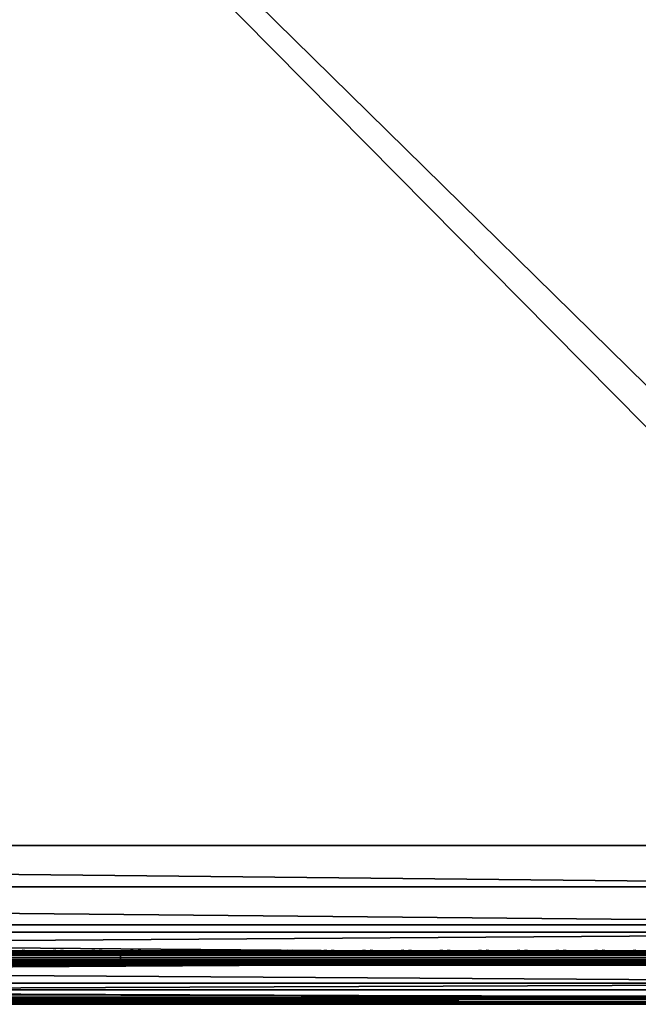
# Model space of a CAD drawing. Header units: inches. Extents: x 0 to 28, y -28 to 0.
# Tile 12 of 98: x 19.6 to 23.8, y -28 to -21.2. Entities that reach past the tile are written whole.
import ezdxf

# ---------------------------------------------------------------- set-up
doc = ezdxf.new("R2010")
doc.units = ezdxf.units.IN
doc.header["$LTSCALE"] = 0.03937
doc.header["$MEASUREMENT"] = 0
for name, color, linetype in [('A-FURN-3-ST', 151, 'Continuous'), ('A-FURN-3-ST-SEAM', 250, 'Continuous'), ('A-FURN-3-STITCH', 15, 'Continuous')]:
    doc.layers.add(name, color=color, linetype=linetype)
doc.layers.add('A-FURN-3-ST-LM', color=7, linetype='Continuous', true_color=0xffbd7a)

msp = doc.modelspace()

# ---------------------------------------------------------------- meshes
at = {"layer": 'A-FURN-3-ST'}
mesh = msp.add_polyface(dxfattribs=at)
corners = [(0.25, -0.4912, 5), (27.75, -27.51, 5), (0.25, -27.51, 5), (0.125, -0.4912, 5.0335), (0.125, -27.51, 5.0335), (0.0335, -0.4912, 5.125), (0.0335, -27.51, 5.125), (0, -0.4912, 5.25), (0, -27.51, 5.25), (0.25, -27.7013, 5.0381), (0.125, -27.6885, 5.069), (0.0335, -27.6535, 5.1535), (0, -27.635, 5.2835), (0.25, -26.91, 18), (0.125, -26.91, 17.9665), (0.25, -27.1947, 17.9625), (0.125, -27.186, 17.9302), (0.25, -27.46, 17.8526), (0.125, -27.4433, 17.8236), (0.25, -27.6878, 17.6778), (0.125, -27.6641, 17.6541), (0.0335, -26.91, 17.875), (0.0335, -27.1624, 17.8418), (0.0335, -27.3975, 17.7444), (0.0335, -27.5994, 17.5894), (0, -26.91, 17.75), (0, -27.13, 17.721), (0, -27.335, 17.6361), (0, -27.511, 17.501), (0.0335, -27.7544, 17.3875), (0, -27.6461, 17.325), (0.0335, -1.1, 17.875), (0.125, -1.1, 17.9665), (0.25, -1.1, 18), (27.75, -27.6878, 17.6778), (27.75, -27.46, 17.8526), (27.75, -27.1947, 17.9625), (0, -27.7265, 5.375), (0, -27.76, 5.5), (0, -0.2412, 5.5002), (0, -0.25, 16.9007), (0, -27.76, 16.9), (0, -1.1, 17.75), (0, -27.731, 17.12)]
mesh.append_faces([[corners[k] for k in face] for face in [(0, 1, 2), (3, 2, 4), (5, 4, 6), (7, 6, 8), (9, 10, 2), (2, 10, 4), (4, 10, 11), (4, 11, 6), (6, 11, 8), (8, 11, 12), (13, 14, 15), (15, 14, 16), (15, 16, 17), (17, 16, 18), (17, 18, 19), (19, 18, 20), (14, 21, 16), (16, 21, 22), (16, 22, 23, 18), (18, 23, 24, 20), (21, 25, 22), (22, 25, 26), (22, 26, 23), (23, 26, 27), (23, 27, 24), (24, 27, 28), (24, 28, 29), (29, 28, 30), (31, 25, 21), (32, 21, 14), (33, 14, 13), (19, 34, 17), (17, 35, 15), (15, 36, 13), (2, 1, 9), (12, 37, 8), (8, 38, 39), (40, 38, 41), (42, 41, 25), (25, 41, 43), (25, 43, 30), (30, 28, 25), (25, 28, 27), (25, 27, 26)]])
mesh = msp.add_polyface(dxfattribs=at)
corners = [(0.25, -1.1, 18), (27.75, -1.1, 18), (0.25, -0.8154, 17.9626), (27.75, -0.8154, 17.9626), (0.25, -0.5502, 17.8528), (27.75, -0.5502, 17.8528), (0.25, -0.3225, 17.6781), (0.25, -0.2998, 5.0381), (27.75, -0.2998, 5.0381), (0.25, -0.4912, 5), (0.25, -27.51, 5), (0.125, -0.4912, 5.0335), (0.125, -27.51, 5.0335), (0.0335, -0.4912, 5.125), (0.0335, -27.51, 5.125), (0, -0.4912, 5.25), (0.125, -0.3126, 5.069), (0.0335, -0.3477, 5.1536), (0, -0.3662, 5.2835), (0, -1.1, 17.75), (0.0335, -1.1, 17.875), (0, -0.8801, 17.7211), (0.0335, -0.8478, 17.8418), (0, -0.6752, 17.6362), (0.0335, -0.6127, 17.7445), (0, -0.4992, 17.5013), (0.0335, -0.4108, 17.5897), (0, -0.3641, 17.3254), (0.125, -1.1, 17.9665), (0.125, -0.8241, 17.9302), (0.125, -0.567, 17.8238), (0.125, -0.3462, 17.6544), (0, -26.91, 17.75), (0.0335, -26.91, 17.875), (0.125, -26.91, 17.9665), (0, -27.51, 5.25), (0, -0.2412, 5.5002), (0, -0.2747, 5.3751), (0, -27.76, 5.5), (0, -0.25, 16.9007), (0, -27.76, 16.9), (0, -0.2791, 17.1205), (0.25, -26.91, 18)]
mesh.append_faces([[corners[k] for k in face] for face in [(0, 1, 2), (2, 3, 4), (4, 5, 6), (7, 8, 9), (9, 10, 11), (11, 12, 13), (13, 14, 15), (16, 7, 11), (11, 7, 9), (11, 13, 16), (16, 13, 17), (13, 15, 17), (17, 15, 18), (19, 20, 21), (21, 20, 22), (21, 22, 23), (23, 22, 24), (23, 24, 25), (25, 24, 26), (25, 26, 27), (20, 28, 22), (22, 28, 29), (22, 29, 30, 24), (24, 30, 31, 26), (28, 0, 29), (29, 0, 2), (29, 2, 30), (30, 2, 4), (30, 4, 31), (31, 4, 6), (19, 32, 20), (20, 33, 28), (28, 34, 0), (35, 36, 15), (15, 37, 18), (36, 38, 39), (39, 40, 19), (21, 23, 19), (19, 23, 25), (19, 25, 27), (27, 41, 19), (19, 41, 39), (42, 1, 0)]])
mesh = msp.add_polyface(dxfattribs=at)
corners = [(27.9665, -0.4912, 5.125), (28, -27.51, 5.25), (27.9665, -27.51, 5.125), (27.875, -0.4912, 5.0335), (27.875, -27.51, 5.0335), (27.75, -0.4912, 5), (27.75, -27.51, 5), (27.875, -27.6885, 5.069), (27.75, -27.7013, 5.0381), (27.9665, -27.6535, 5.1535), (28, -27.635, 5.2835), (28, -26.91, 17.75), (27.9665, -26.91, 17.875), (28, -27.13, 17.721), (27.9665, -27.1624, 17.8418), (28, -27.335, 17.6361), (27.9665, -27.3975, 17.7444), (28, -27.511, 17.501), (27.9665, -27.5994, 17.5894), (28, -27.6461, 17.325), (27.875, -26.91, 17.9665), (27.875, -27.186, 17.9302), (27.875, -27.4433, 17.8236), (27.875, -27.6641, 17.6541), (27.75, -26.91, 18), (27.75, -27.1947, 17.9625), (27.75, -27.46, 17.8526), (27.75, -27.6878, 17.6778), (27.875, -1.1, 17.9665), (27.9665, -1.1, 17.875), (28, -1.1, 17.75), (28, -0.2412, 5.5002), (28, -27.76, 5.5), (28, -27.7265, 5.375), (28, -0.25, 16.9007), (28, -27.76, 16.9), (28, -27.731, 17.12), (0.25, -27.46, 17.8526), (0.25, -27.1947, 17.9625), (0.25, -26.91, 18), (0.25, -27.7013, 5.0381), (27.75, -1.1, 18)]
mesh.append_faces([[corners[k] for k in face] for face in [(0, 1, 2), (3, 2, 4), (5, 4, 6), (7, 8, 4), (4, 8, 6), (4, 2, 7), (7, 2, 9), (2, 1, 9), (9, 1, 10), (11, 12, 13), (13, 12, 14), (13, 14, 15), (15, 14, 16), (15, 16, 17), (17, 16, 18), (17, 18, 19), (12, 20, 14), (14, 20, 21), (14, 21, 22, 16), (16, 22, 23, 18), (20, 24, 21), (21, 24, 25), (21, 25, 22), (22, 25, 26), (22, 26, 23), (23, 26, 27), (28, 24, 20), (29, 20, 12), (30, 12, 11), (1, 31, 32), (1, 32, 33), (32, 34, 35), (35, 30, 11), (13, 15, 11), (11, 15, 17), (11, 17, 19), (19, 36, 11), (11, 36, 35), (33, 10, 1), (37, 27, 26), (38, 26, 25), (39, 25, 24), (40, 6, 8), (24, 41, 39)]])
mesh = msp.add_polyface(dxfattribs=at)
corners = [(28, -0.4912, 5.25), (28, -27.51, 5.25), (27.9665, -0.4912, 5.125), (27.9665, -27.51, 5.125), (27.875, -0.4912, 5.0335), (27.875, -27.51, 5.0335), (27.75, -0.4912, 5), (27.875, -0.3126, 5.069), (27.9665, -0.3477, 5.1536), (28, -0.3662, 5.2835), (27.75, -1.1, 18), (27.875, -1.1, 17.9665), (27.75, -0.8154, 17.9626), (27.875, -0.8241, 17.9302), (27.75, -0.5502, 17.8528), (27.875, -0.567, 17.8238), (27.75, -0.3225, 17.6781), (27.875, -0.3462, 17.6544), (27.9665, -1.1, 17.875), (27.9665, -0.8478, 17.8418), (27.9665, -0.6127, 17.7445), (27.9665, -0.4108, 17.5897), (28, -1.1, 17.75), (28, -0.8801, 17.7211), (28, -0.6752, 17.6362), (28, -0.4992, 17.5013), (27.9665, -0.2559, 17.3879), (28, -0.3641, 17.3254), (27.75, -26.91, 18), (27.875, -26.91, 17.9665), (27.9665, -26.91, 17.875), (0.25, -0.8154, 17.9626), (0.25, -0.5502, 17.8528), (0.25, -0.3225, 17.6781), (0.25, -0.4912, 5), (27.75, -0.2998, 5.0381), (27.75, -27.51, 5), (28, -0.2412, 5.5002), (28, -0.2747, 5.3751), (28, -0.25, 16.9007), (28, -27.76, 5.5), (28, -27.76, 16.9), (28, -0.2791, 17.1205)]
mesh.append_faces([[corners[k] for k in face] for face in [(0, 1, 2), (2, 3, 4), (4, 5, 6), (6, 7, 4), (4, 7, 8), (4, 8, 2), (2, 8, 0), (0, 8, 9), (10, 11, 12), (12, 11, 13), (12, 13, 14), (14, 13, 15), (14, 15, 16), (16, 15, 17), (11, 18, 13), (13, 18, 19), (13, 19, 20, 15), (15, 20, 21, 17), (18, 22, 19), (19, 22, 23), (19, 23, 20), (20, 23, 24), (20, 24, 21), (21, 24, 25), (21, 25, 26), (26, 25, 27), (10, 28, 11), (11, 29, 18), (18, 30, 22), (31, 10, 12), (32, 12, 14), (33, 14, 16), (34, 35, 6), (6, 36, 34), (0, 37, 1), (9, 38, 0), (37, 39, 40), (41, 39, 22), (39, 42, 22), (22, 42, 27), (22, 27, 25), (25, 24, 22), (22, 24, 23)]])
mesh = msp.add_polyface(dxfattribs=at)
corners = [(0.25, -28.01, 5.5), (0.125, -27.9765, 5.5), (0.25, -27.9719, 5.3087), (0.125, -27.941, 5.3215), (0.25, -27.8636, 5.1464), (0.125, -27.8399, 5.1701), (0.25, -27.7013, 5.0381), (0.125, -27.6885, 5.069), (0, -27.635, 5.2835), (0.0335, -27.6535, 5.1535), (0.0335, -27.7752, 5.2348), (0, -27.7265, 5.375), (0.0335, -27.8565, 5.3565), (0, -27.76, 5.5), (0.0335, -27.885, 5.5), (0.25, -28.01, 16.9), (0.125, -27.9765, 16.9), (0.0335, -27.885, 16.9), (0, -27.76, 16.9), (0.25, -27.6878, 17.6778), (0.125, -27.6641, 17.6541), (0.25, -27.8626, 17.45), (0.125, -27.8336, 17.4333), (0.25, -27.9725, 17.1847), (0.125, -27.9402, 17.176), (0.0335, -27.8518, 17.1523), (0, -27.731, 17.12), (0.0335, -27.5994, 17.5894), (0.0335, -27.7544, 17.3875), (0, -27.6461, 17.325), (27.75, -28.01, 16.9), (27.75, -27.9725, 17.1847), (27.75, -27.8626, 17.45), (27.75, -27.7013, 5.0381), (27.75, -27.8636, 5.1464), (27.75, -27.9719, 5.3087), (0, -27.51, 5.25)]
mesh.append_faces([[corners[k] for k in face] for face in [(0, 1, 2), (2, 1, 3), (2, 3, 4), (4, 3, 5), (4, 5, 6), (6, 5, 7), (8, 9, 10), (8, 10, 11), (11, 10, 12), (11, 12, 13), (13, 12, 14), (14, 12, 3), (14, 3, 1), (5, 3, 12, 10), (5, 10, 9, 7), (0, 15, 1), (1, 15, 16), (1, 16, 14), (14, 16, 17), (14, 17, 13), (13, 17, 18), (19, 20, 21), (21, 20, 22), (21, 22, 23), (23, 22, 24), (23, 24, 15), (15, 24, 16), (16, 24, 25), (16, 25, 17), (17, 25, 26), (17, 26, 18), (20, 27, 28, 22), (22, 28, 25, 24), (28, 29, 25), (25, 29, 26), (15, 30, 23), (23, 31, 21), (21, 32, 19), (0, 30, 15), (6, 33, 4), (4, 34, 2), (2, 35, 0), (36, 11, 13)]])
mesh = msp.add_polyface(dxfattribs=at)
corners = [(28, -27.7265, 5.375), (28, -27.76, 5.5), (27.9665, -27.8565, 5.3565), (27.9665, -27.885, 5.5), (27.875, -27.9765, 5.5), (27.875, -27.941, 5.3215), (27.75, -28.01, 5.5), (27.75, -27.9719, 5.3087), (27.875, -27.8399, 5.1701), (27.75, -27.8636, 5.1464), (27.875, -27.6885, 5.069), (27.75, -27.7013, 5.0381), (27.9665, -27.6535, 5.1535), (27.9665, -27.7752, 5.2348), (28, -27.635, 5.2835), (28, -27.76, 16.9), (27.9665, -27.885, 16.9), (27.875, -27.9765, 16.9), (27.75, -28.01, 16.9), (28, -27.6461, 17.325), (27.9665, -27.5994, 17.5894), (27.9665, -27.7544, 17.3875), (28, -27.731, 17.12), (27.9665, -27.8518, 17.1523), (27.875, -27.9402, 17.176), (27.75, -27.9725, 17.1847), (27.875, -27.6641, 17.6541), (27.875, -27.8336, 17.4333), (27.75, -27.6878, 17.6778), (27.75, -27.8626, 17.45), (0.25, -27.9725, 17.1847), (0.25, -27.8626, 17.45), (0.25, -27.6878, 17.6778), (0.25, -28.01, 5.5), (0.25, -27.8636, 5.1464), (0.25, -27.9719, 5.3087)]
mesh.append_faces([[corners[k] for k in face] for face in [(0, 1, 2), (2, 1, 3), (2, 3, 4), (2, 4, 5), (5, 4, 6), (5, 6, 7), (5, 7, 8), (8, 7, 9), (8, 9, 10), (10, 9, 11), (10, 12, 13, 8), (8, 13, 2, 5), (12, 14, 13), (13, 14, 0), (13, 0, 2), (1, 15, 3), (3, 15, 16), (3, 16, 4), (4, 16, 17), (4, 17, 6), (6, 17, 18), (19, 20, 21), (19, 21, 22), (22, 21, 23), (22, 23, 15), (15, 23, 16), (16, 23, 24), (16, 24, 17), (17, 24, 25), (17, 25, 18), (20, 26, 27, 21), (21, 27, 24, 23), (26, 28, 27), (27, 28, 29), (27, 29, 24), (24, 29, 25), (30, 18, 25), (31, 25, 29), (32, 29, 28), (6, 18, 33), (34, 11, 9), (35, 9, 7), (33, 7, 6)]])
at = {"layer": 'A-FURN-3-ST-LM'}
mesh = msp.add_polyface(dxfattribs=at)
corners = [(0.1, -27.76, 18.5), (0.05, -27.76, 18.4866), (0.1201, -27.835, 18.5), (0.0768, -27.86, 18.4866), (0.175, -27.8899, 18.5), (0.15, -27.9332, 18.4866), (0.25, -27.91, 18.5), (0.25, -27.96, 18.4866), (0.1317, -27.9649, 18.45), (0.25, -27.9966, 18.45), (0.125, -27.9765, 18.4), (0.25, -28.01, 18.4), (0.0134, -27.76, 18.45), (0.0451, -27.8783, 18.45), (0, -27.76, 18.4), (0.0335, -27.885, 18.4), (0.1, -0.25, 18.5), (0.05, -0.25, 18.4866), (0.0134, -0.25, 18.45), (0, -0.25, 18.4), (27.75, -28.01, 18.4), (27.75, -27.9966, 18.45), (27.75, -27.96, 18.4866), (27.75, -27.91, 18.5), (0.25, -0.1, 18.5), (0.25, -0.05, 18.4866), (0.175, -0.1201, 18.5), (0.15, -0.0768, 18.4866), (0.1201, -0.175, 18.5), (0.0768, -0.15, 18.4866), (0.0451, -0.1317, 18.45), (0.0335, -0.125, 18.4), (0.25, -0.0134, 18.45), (0.1317, -0.0451, 18.45), (0.25, 0, 18.4), (0.125, -0.0335, 18.4), (28, -27.76, 18.4), (27.9866, -27.76, 18.45), (27.9665, -27.885, 18.4), (27.9549, -27.8783, 18.45), (27.875, -27.9765, 18.4), (27.8683, -27.9649, 18.45), (27.85, -27.9332, 18.4866), (27.825, -27.8899, 18.5), (27.95, -27.76, 18.4866), (27.9232, -27.86, 18.4866), (27.9, -27.76, 18.5), (27.8799, -27.835, 18.5), (27.75, -0.1, 18.5), (27.75, -0.05, 18.4866), (27.75, -0.0134, 18.45), (27.75, 0, 18.4), (28, -0.25, 18.4), (27.9866, -0.25, 18.45), (27.95, -0.25, 18.4866), (27.9, -0.25, 18.5), (27.875, -0.0335, 18.4), (27.8683, -0.0451, 18.45), (27.9665, -0.125, 18.4), (27.9549, -0.1317, 18.45), (27.9232, -0.15, 18.4866), (27.8799, -0.175, 18.5), (27.85, -0.0768, 18.4866), (27.825, -0.1201, 18.5), (28, -0.25, 18), (28, -27.76, 18), (27.9665, -27.885, 18), (27.875, -27.9765, 18), (27.75, -28.01, 18), (0.25, -28.01, 18), (0.125, -27.9765, 18), (0.0335, -27.885, 18), (0, -27.76, 18), (0, -0.25, 18), (0.0335, -0.125, 18), (0.125, -0.0335, 18), (0.25, 0, 18), (27.75, 0, 18), (27.875, -0.0335, 18), (27.9665, -0.125, 18)]
mesh.append_faces([[corners[k] for k in face] for face in [(0, 1, 2), (2, 1, 3), (2, 3, 4), (4, 3, 5), (4, 5, 6), (6, 5, 7), (7, 5, 8), (7, 8, 9), (9, 8, 10), (9, 10, 11), (1, 12, 3), (3, 12, 13), (3, 13, 8, 5), (12, 14, 13), (13, 14, 15), (13, 15, 8), (8, 15, 10), (0, 16, 1), (1, 16, 17), (1, 17, 12), (12, 17, 18), (12, 18, 14), (14, 18, 19), (11, 20, 9), (9, 20, 21), (9, 21, 7), (7, 21, 22), (7, 22, 6), (6, 22, 23), (24, 25, 26), (26, 25, 27), (26, 27, 28), (28, 27, 29), (28, 29, 16), (16, 29, 17), (17, 29, 30), (17, 30, 18), (18, 30, 31), (18, 31, 19), (25, 32, 27), (27, 32, 33), (27, 33, 30, 29), (32, 34, 33), (33, 34, 35), (33, 35, 30), (30, 35, 31), (36, 37, 38), (38, 37, 39), (38, 39, 40), (40, 39, 41), (40, 41, 20), (20, 41, 21), (21, 41, 42), (21, 42, 22), (22, 42, 43), (22, 43, 23), (37, 44, 39), (39, 44, 45), (39, 45, 42, 41), (44, 46, 45), (45, 46, 47), (45, 47, 42), (42, 47, 43), (24, 48, 25), (25, 48, 49), (25, 49, 32), (32, 49, 50), (32, 50, 34), (34, 50, 51), (36, 52, 37), (37, 52, 53), (37, 53, 44), (44, 53, 54), (44, 54, 46), (46, 54, 55), (51, 50, 56), (56, 50, 57), (56, 57, 58), (58, 57, 59), (58, 59, 52), (52, 59, 53), (53, 59, 60), (53, 60, 54), (54, 60, 61), (54, 61, 55), (50, 49, 57), (57, 49, 62), (57, 62, 60, 59), (49, 48, 62), (62, 48, 63), (62, 63, 60), (60, 63, 61), (52, 36, 64), (64, 36, 65), (65, 36, 66), (66, 36, 38), (66, 38, 67), (67, 38, 40), (67, 40, 68), (68, 40, 20), (20, 11, 68), (68, 11, 69), (69, 11, 70), (70, 11, 10), (70, 10, 71), (71, 10, 15), (71, 15, 72), (72, 15, 14), (2, 4, 0), (0, 4, 6), (0, 6, 24), (24, 6, 23), (24, 23, 48), (48, 23, 46), (48, 46, 55), (23, 43, 46), (46, 43, 47), (61, 63, 55), (55, 63, 48), (0, 24, 16), (16, 24, 26), (16, 26, 28), (14, 19, 72), (72, 19, 73), (73, 19, 74), (74, 19, 31), (74, 31, 75), (75, 31, 35), (75, 35, 76), (76, 35, 34), (34, 51, 76), (76, 51, 77), (77, 51, 78), (78, 51, 56), (78, 56, 79), (79, 56, 58), (79, 58, 64), (64, 58, 52)]])
mesh.append_faces([[corners[k] for k in face] for face in [(75, 73, 74), (67, 65, 66)]], dxfattribs={"vtx0": -1})
mesh.append_faces([[corners[k] for k in face] for face in [(70, 72, 69), (76, 73, 75), (78, 64, 77), (68, 65, 67)]], dxfattribs={"vtx0": -1, "vtx1": -1})
mesh.append_faces([[corners[k] for k in face] for face in [(69, 72, 76), (77, 65, 68)]], dxfattribs={"vtx0": -1, "vtx1": -1, "vtx2": -1})
mesh.append_faces([[corners[k] for k in face] for face in [(69, 76, 77), (77, 64, 65)]], dxfattribs={"vtx0": -1, "vtx2": -1})
mesh.append_faces([[corners[k] for k in face] for face in [(72, 73, 76), (68, 69, 77)]], dxfattribs={"vtx1": -1, "vtx2": -1})
mesh.append_faces([[corners[k] for k in face] for face in [(70, 71, 72), (78, 79, 64)]], dxfattribs={"vtx2": -1})
at = {"layer": 'A-FURN-3-ST-SEAM'}
mesh = msp.add_polyface(dxfattribs=at)
corners = [(20.25, -27.6385, 17.6706), (24, -27.6444, 17.6539), (20.25, -27.6444, 17.6539), (18.375, -27.6385, 17.6706), (18.375, -27.6444, 17.6539), (11.5, -27.6385, 17.6706), (11.5, -27.671, 17.631), (11.5, -27.6558, 17.6402), (18.375, -27.6558, 17.6402), (18.375, -27.671, 17.631), (20.25, -27.6558, 17.6402), (20.25, -27.671, 17.631), (20.25, -27.6884, 17.6276), (18.375, -27.6884, 17.6276), (11.5, -27.7207, 17.6406), (11.5, -27.7057, 17.6311), (18.375, -27.7057, 17.6311), (18.375, -27.7207, 17.6406), (20.25, -27.7057, 17.6311), (20.25, -27.7207, 17.6406), (20.25, -27.7376, 17.6713), (18.375, -27.7376, 17.6713), (11.5, -27.7295, 17.7053), (11.5, -27.7367, 17.689), (18.375, -27.7367, 17.689), (18.375, -27.7295, 17.7053), (20.25, -27.7367, 17.689), (20.25, -27.7295, 17.7053), (11.5, -27.642, 17.6969), (18.375, -27.642, 17.6969), (20.25, -27.642, 17.6969), (24, -27.6385, 17.6706), (24, -27.7376, 17.6713), (24, -27.7367, 17.689), (24, -27.6558, 17.6402), (24, -27.6517, 17.7118), (24, -27.642, 17.6969), (20.25, -27.6517, 17.7118), (18.375, -27.6517, 17.7118), (24, -27.6661, 17.7221), (20.25, -27.6661, 17.7221), (18.375, -27.6661, 17.7221), (11.5, -27.6517, 17.7118), (11.5, -27.6661, 17.7221), (24, -27.701, 17.7257), (20.25, -27.701, 17.7257), (18.375, -27.701, 17.7257), (11.5, -27.701, 17.7257), (20.25, -27.7171, 17.7182), (18.375, -27.7171, 17.7182), (11.5, -27.7171, 17.7182)]
mesh.append_faces([[corners[k] for k in face] for face in [(0, 1, 2), (0, 2, 3), (3, 2, 4), (3, 4, 5), (3, 28, 29), (3, 29, 0), (0, 29, 30), (0, 30, 31)]])
mesh.append_faces([[corners[k] for k in face] for face in [(6, 7, 8, 9), (9, 8, 10, 11), (11, 12, 13, 9), (14, 15, 16, 17), (17, 16, 18, 19), (19, 20, 21, 17), (22, 23, 24, 25), (25, 24, 26, 27), (20, 26, 24, 21), (12, 18, 16, 13), (2, 10, 8, 4), (37, 30, 29, 38), (40, 37, 38, 41), (41, 38, 42, 43), (45, 40, 41, 46), (46, 41, 43, 47), (48, 45, 46, 49), (49, 46, 47, 50), (27, 48, 49, 25), (25, 49, 50, 22)]], dxfattribs={"vtx0": -1, "vtx2": -1})
mesh.append_faces([[corners[k] for k in face] for face in [(32, 33, 26, 20), (1, 34, 10, 2), (35, 36, 30, 37), (39, 35, 37, 40), (44, 39, 40, 45)]], dxfattribs={"vtx2": -1})
mesh = msp.add_polyface(dxfattribs=at)
corners = [(27.75, -27.6385, 17.6706), (27.8029, -27.6391, 17.6486), (27.75, -27.6444, 17.6539), (24, -27.6385, 17.6706), (24, -27.6444, 17.6539), (20.25, -27.6385, 17.6706), (20.25, -27.671, 17.631), (20.25, -27.6558, 17.6402), (24, -27.6558, 17.6402), (24, -27.671, 17.631), (27.75, -27.6558, 17.6402), (27.75, -27.671, 17.631), (27.8025, -27.6506, 17.635), (27.8036, -27.6657, 17.6257), (27.8062, -27.6828, 17.6221), (27.75, -27.6884, 17.6276), (24, -27.6884, 17.6276), (20.25, -27.6884, 17.6276), (20.25, -27.7207, 17.6406), (20.25, -27.7057, 17.6311), (24, -27.7057, 17.6311), (24, -27.7207, 17.6406), (27.75, -27.7057, 17.6311), (27.75, -27.7207, 17.6406), (27.8099, -27.6999, 17.6253), (27.8143, -27.7145, 17.6344), (27.75, -27.7376, 17.6713), (24, -27.7376, 17.6713), (20.25, -27.7376, 17.6713), (20.25, -27.7295, 17.7053), (20.25, -27.7367, 17.689), (24, -27.7367, 17.689), (24, -27.7295, 17.7053), (27.75, -27.7367, 17.689), (27.75, -27.7295, 17.7053), (24, -27.642, 17.6969), (27.75, -27.642, 17.6969), (27.8049, -27.6331, 17.6652), (20.25, -27.642, 17.6969), (27.75, -27.6517, 17.7118), (24, -27.6517, 17.7118), (27.75, -27.6661, 17.7221), (24, -27.6661, 17.7221), (27.75, -27.701, 17.7257), (24, -27.701, 17.7257), (27.75, -27.7171, 17.7182), (24, -27.7171, 17.7182), (20.25, -27.701, 17.7257), (20.25, -27.7171, 17.7182)]
mesh.append_faces([[corners[k] for k in face] for face in [(0, 1, 2), (0, 2, 3), (3, 2, 4), (3, 4, 5), (9, 8, 10, 11), (11, 10, 12, 13), (13, 14, 15, 11), (11, 15, 16, 9), (21, 20, 22, 23), (23, 22, 24, 25), (23, 26, 27, 21), (32, 31, 33, 34), (3, 35, 0), (0, 35, 36), (0, 36, 37), (3, 38, 35), (26, 33, 31, 27), (14, 24, 22, 15), (15, 22, 20, 16), (1, 12, 10, 2), (2, 10, 8, 4), (39, 36, 35, 40), (41, 39, 40, 42), (43, 41, 42, 44), (45, 43, 44, 46), (34, 45, 46, 32)]])
mesh.append_faces([[corners[k] for k in face] for face in [(6, 7, 8, 9), (18, 19, 20, 21), (29, 30, 31, 32)]], dxfattribs={"vtx0": -1})
mesh.append_faces([[corners[k] for k in face] for face in [(9, 16, 17, 6), (21, 27, 28, 18), (16, 20, 19, 17), (46, 44, 47, 48), (32, 46, 48, 29)]], dxfattribs={"vtx2": -1})
at = {"layer": 'A-FURN-3-STITCH'}
mesh = msp.add_polymesh((7, 4), dxfattribs=at)
for k, corner in enumerate([(19.8018, -27.6428, 17.7154), (19.8018, -27.6406, 17.7168), (19.8018, -27.6363, 17.7197), (19.8018, -27.6341, 17.7212), (19.7635, -27.647, 17.722), (19.7635, -27.6474, 17.7272), (19.7635, -27.6431, 17.7302), (19.7635, -27.6384, 17.7279), (19.7247, -27.6496, 17.7262), (19.7247, -27.65, 17.7314), (19.7247, -27.6457, 17.7343), (19.7247, -27.641, 17.7321), (19.6856, -27.6505, 17.7279), (19.6857, -27.6508, 17.733), (19.6857, -27.6465, 17.736), (19.6857, -27.6418, 17.7337), (19.6465, -27.6496, 17.727), (19.6466, -27.65, 17.7321), (19.6466, -27.6457, 17.7351), (19.6466, -27.641, 17.7328), (19.6077, -27.647, 17.7235), (19.6077, -27.6474, 17.7287), (19.6077, -27.6431, 17.7316), (19.6077, -27.6384, 17.7294), (19.5693, -27.6428, 17.7176), (19.5693, -27.6406, 17.7191), (19.5693, -27.6363, 17.722), (19.5693, -27.6341, 17.7234)]):
    mesh.set_mesh_vertex(divmod(k, 4), corner)
mesh = msp.add_polymesh((7, 4), dxfattribs=at)
for k, corner in enumerate([(20.0696, -27.6428, 17.7154), (20.0696, -27.6406, 17.7168), (20.0697, -27.6363, 17.7197), (20.0697, -27.6341, 17.7212), (20.0313, -27.647, 17.722), (20.0314, -27.6474, 17.7272), (20.0314, -27.6431, 17.7302), (20.0314, -27.6384, 17.7279), (19.9925, -27.6496, 17.7262), (19.9926, -27.65, 17.7314), (19.9926, -27.6457, 17.7343), (19.9926, -27.641, 17.7321), (19.9535, -27.6505, 17.7279), (19.9535, -27.6508, 17.733), (19.9535, -27.6465, 17.736), (19.9535, -27.6418, 17.7337), (19.9144, -27.6496, 17.727), (19.9144, -27.65, 17.7321), (19.9145, -27.6457, 17.7351), (19.9144, -27.641, 17.7328), (19.8755, -27.647, 17.7235), (19.8756, -27.6474, 17.7287), (19.8756, -27.6431, 17.7316), (19.8756, -27.6384, 17.7294), (19.8371, -27.6428, 17.7176), (19.8371, -27.6406, 17.7191), (19.8372, -27.6363, 17.722), (19.8372, -27.6341, 17.7234)]):
    mesh.set_mesh_vertex(divmod(k, 4), corner)
mesh = msp.add_polymesh((7, 4), dxfattribs=at)
for k, corner in enumerate([(20.3375, -27.6428, 17.7154), (20.3375, -27.6406, 17.7168), (20.3375, -27.6363, 17.7197), (20.3375, -27.6341, 17.7212), (20.2992, -27.647, 17.722), (20.2992, -27.6474, 17.7272), (20.2993, -27.6431, 17.7302), (20.2992, -27.6384, 17.7279), (20.2604, -27.6496, 17.7262), (20.2604, -27.65, 17.7314), (20.2605, -27.6457, 17.7343), (20.2604, -27.641, 17.7321), (20.2213, -27.6505, 17.7279), (20.2214, -27.6508, 17.733), (20.2214, -27.6465, 17.736), (20.2214, -27.6418, 17.7337), (20.1822, -27.6496, 17.727), (20.1823, -27.65, 17.7321), (20.1823, -27.6457, 17.7351), (20.1823, -27.641, 17.7328), (20.1434, -27.647, 17.7235), (20.1434, -27.6474, 17.7287), (20.1435, -27.6431, 17.7316), (20.1434, -27.6384, 17.7294), (20.105, -27.6428, 17.7176), (20.105, -27.6406, 17.7191), (20.105, -27.6363, 17.722), (20.105, -27.6341, 17.7234)]):
    mesh.set_mesh_vertex(divmod(k, 4), corner)
mesh = msp.add_polymesh((7, 4), dxfattribs=at)
for k, corner in enumerate([(20.6053, -27.6428, 17.7154), (20.6053, -27.6406, 17.7168), (20.6054, -27.6363, 17.7197), (20.6054, -27.6341, 17.7212), (20.567, -27.647, 17.722), (20.5671, -27.6474, 17.7272), (20.5671, -27.6431, 17.7302), (20.5671, -27.6384, 17.7279), (20.5282, -27.6496, 17.7262), (20.5283, -27.65, 17.7314), (20.5283, -27.6457, 17.7343), (20.5283, -27.641, 17.7321), (20.4892, -27.6505, 17.7279), (20.4892, -27.6508, 17.733), (20.4893, -27.6465, 17.736), (20.4892, -27.6418, 17.7337), (20.4501, -27.6496, 17.727), (20.4502, -27.65, 17.7321), (20.4502, -27.6457, 17.7351), (20.4502, -27.641, 17.7328), (20.4112, -27.647, 17.7235), (20.4113, -27.6474, 17.7287), (20.4113, -27.6431, 17.7316), (20.4113, -27.6384, 17.7294), (20.3728, -27.6428, 17.7176), (20.3728, -27.6406, 17.7191), (20.3729, -27.6363, 17.722), (20.3729, -27.6341, 17.7234)]):
    mesh.set_mesh_vertex(divmod(k, 4), corner)
mesh = msp.add_polymesh((7, 4), dxfattribs=at)
for k, corner in enumerate([(20.8732, -27.6428, 17.7154), (20.8732, -27.6406, 17.7168), (20.8732, -27.6363, 17.7197), (20.8732, -27.6341, 17.7212), (20.8349, -27.647, 17.722), (20.8349, -27.6474, 17.7272), (20.835, -27.6431, 17.7302), (20.8349, -27.6384, 17.7279), (20.7961, -27.6496, 17.7262), (20.7962, -27.65, 17.7314), (20.7962, -27.6457, 17.7343), (20.7962, -27.641, 17.7321), (20.757, -27.6505, 17.7279), (20.7571, -27.6508, 17.733), (20.7571, -27.6465, 17.736), (20.7571, -27.6418, 17.7337), (20.718, -27.6496, 17.727), (20.718, -27.65, 17.7321), (20.718, -27.6457, 17.7351), (20.718, -27.641, 17.7328), (20.6791, -27.647, 17.7235), (20.6791, -27.6474, 17.7287), (20.6792, -27.6431, 17.7316), (20.6792, -27.6384, 17.7294), (20.6407, -27.6428, 17.7176), (20.6407, -27.6406, 17.7191), (20.6407, -27.6363, 17.722), (20.6407, -27.6341, 17.7234)]):
    mesh.set_mesh_vertex(divmod(k, 4), corner)
mesh = msp.add_polymesh((7, 4), dxfattribs=at)
for k, corner in enumerate([(21.141, -27.6428, 17.7154), (21.1411, -27.6406, 17.7168), (21.1411, -27.6363, 17.7197), (21.1411, -27.6341, 17.7212), (21.1028, -27.647, 17.722), (21.1028, -27.6474, 17.7272), (21.1028, -27.6431, 17.7302), (21.1028, -27.6384, 17.7279), (21.064, -27.6496, 17.7262), (21.064, -27.65, 17.7314), (21.064, -27.6457, 17.7343), (21.064, -27.641, 17.7321), (21.0249, -27.6505, 17.7279), (21.0249, -27.6508, 17.733), (21.025, -27.6465, 17.736), (21.025, -27.6418, 17.7337), (20.9858, -27.6496, 17.727), (20.9859, -27.65, 17.7321), (20.9859, -27.6457, 17.7351), (20.9859, -27.641, 17.7328), (20.947, -27.647, 17.7235), (20.947, -27.6474, 17.7287), (20.947, -27.6431, 17.7316), (20.947, -27.6384, 17.7294), (20.9085, -27.6428, 17.7176), (20.9086, -27.6406, 17.7191), (20.9086, -27.6363, 17.722), (20.9086, -27.6341, 17.7234)]):
    mesh.set_mesh_vertex(divmod(k, 4), corner)
mesh = msp.add_polymesh((7, 4), dxfattribs=at)
for k, corner in enumerate([(21.4089, -27.6428, 17.7154), (21.4089, -27.6406, 17.7168), (21.4089, -27.6363, 17.7197), (21.409, -27.6341, 17.7212), (21.3706, -27.647, 17.722), (21.3707, -27.6474, 17.7272), (21.3707, -27.6431, 17.7302), (21.3707, -27.6384, 17.7279), (21.3318, -27.6496, 17.7262), (21.3319, -27.65, 17.7314), (21.3319, -27.6457, 17.7343), (21.3319, -27.641, 17.7321), (21.2928, -27.6505, 17.7279), (21.2928, -27.6508, 17.733), (21.2928, -27.6465, 17.736), (21.2928, -27.6418, 17.7337), (21.2537, -27.6496, 17.727), (21.2537, -27.65, 17.7321), (21.2538, -27.6457, 17.7351), (21.2537, -27.641, 17.7328), (21.2148, -27.647, 17.7235), (21.2149, -27.6474, 17.7287), (21.2149, -27.6431, 17.7316), (21.2149, -27.6384, 17.7294), (21.1764, -27.6428, 17.7176), (21.1764, -27.6406, 17.7191), (21.1764, -27.6363, 17.722), (21.1765, -27.6341, 17.7234)]):
    mesh.set_mesh_vertex(divmod(k, 4), corner)
mesh = msp.add_polymesh((7, 4), dxfattribs=at)
for k, corner in enumerate([(21.6768, -27.6428, 17.7154), (21.6768, -27.6406, 17.7168), (21.6768, -27.6363, 17.7197), (21.6768, -27.6341, 17.7212), (21.6385, -27.647, 17.722), (21.6385, -27.6474, 17.7272), (21.6385, -27.6431, 17.7302), (21.6385, -27.6384, 17.7279), (21.5997, -27.6496, 17.7262), (21.5997, -27.65, 17.7314), (21.5997, -27.6457, 17.7343), (21.5997, -27.641, 17.7321), (21.5606, -27.6505, 17.7279), (21.5607, -27.6508, 17.733), (21.5607, -27.6465, 17.736), (21.5607, -27.6418, 17.7337), (21.5215, -27.6496, 17.727), (21.5216, -27.65, 17.7321), (21.5216, -27.6457, 17.7351), (21.5216, -27.641, 17.7328), (21.4827, -27.647, 17.7235), (21.4827, -27.6474, 17.7287), (21.4827, -27.6431, 17.7316), (21.4827, -27.6384, 17.7294), (21.4443, -27.6428, 17.7176), (21.4443, -27.6406, 17.7191), (21.4443, -27.6363, 17.722), (21.4443, -27.6341, 17.7234)]):
    mesh.set_mesh_vertex(divmod(k, 4), corner)
mesh = msp.add_polymesh((7, 4), dxfattribs=at)
for k, corner in enumerate([(21.9446, -27.6428, 17.7154), (21.9446, -27.6406, 17.7168), (21.9447, -27.6363, 17.7197), (21.9447, -27.6341, 17.7212), (21.9063, -27.647, 17.722), (21.9064, -27.6474, 17.7272), (21.9064, -27.6431, 17.7302), (21.9064, -27.6384, 17.7279), (21.8675, -27.6496, 17.7262), (21.8676, -27.65, 17.7314), (21.8676, -27.6457, 17.7343), (21.8676, -27.641, 17.7321), (21.8285, -27.6505, 17.7279), (21.8285, -27.6508, 17.733), (21.8285, -27.6465, 17.736), (21.8285, -27.6418, 17.7337), (21.7894, -27.6496, 17.727), (21.7894, -27.65, 17.7321), (21.7895, -27.6457, 17.7351), (21.7894, -27.641, 17.7328), (21.7505, -27.647, 17.7235), (21.7506, -27.6474, 17.7287), (21.7506, -27.6431, 17.7316), (21.7506, -27.6384, 17.7294), (21.7121, -27.6428, 17.7176), (21.7121, -27.6406, 17.7191), (21.7122, -27.6363, 17.722), (21.7122, -27.6341, 17.7234)]):
    mesh.set_mesh_vertex(divmod(k, 4), corner)
mesh = msp.add_polymesh((7, 4), dxfattribs=at)
for k, corner in enumerate([(22.2125, -27.6428, 17.7154), (22.2125, -27.6406, 17.7168), (22.2125, -27.6363, 17.7197), (22.2125, -27.6341, 17.7212), (22.1742, -27.647, 17.722), (22.1742, -27.6474, 17.7272), (22.1743, -27.6431, 17.7302), (22.1742, -27.6384, 17.7279), (22.1354, -27.6496, 17.7262), (22.1354, -27.65, 17.7314), (22.1355, -27.6457, 17.7343), (22.1354, -27.641, 17.7321), (22.0963, -27.6505, 17.7279), (22.0964, -27.6508, 17.733), (22.0964, -27.6465, 17.736), (22.0964, -27.6418, 17.7337), (22.0572, -27.6496, 17.727), (22.0573, -27.65, 17.7321), (22.0573, -27.6457, 17.7351), (22.0573, -27.641, 17.7328), (22.0184, -27.647, 17.7235), (22.0184, -27.6474, 17.7287), (22.0185, -27.6431, 17.7316), (22.0184, -27.6384, 17.7294), (21.98, -27.6428, 17.7176), (21.98, -27.6406, 17.7191), (21.98, -27.6363, 17.722), (21.98, -27.6341, 17.7234)]):
    mesh.set_mesh_vertex(divmod(k, 4), corner)
mesh = msp.add_polymesh((7, 4), dxfattribs=at)
for k, corner in enumerate([(22.4803, -27.6428, 17.7154), (22.4803, -27.6406, 17.7168), (22.4804, -27.6363, 17.7197), (22.4804, -27.6341, 17.7212), (22.442, -27.647, 17.722), (22.4421, -27.6474, 17.7272), (22.4421, -27.6431, 17.7302), (22.4421, -27.6384, 17.7279), (22.4032, -27.6496, 17.7262), (22.4033, -27.65, 17.7314), (22.4033, -27.6457, 17.7343), (22.4033, -27.641, 17.7321), (22.3642, -27.6505, 17.7279), (22.3642, -27.6508, 17.733), (22.3643, -27.6465, 17.736), (22.3642, -27.6418, 17.7337), (22.3251, -27.6496, 17.727), (22.3252, -27.65, 17.7321), (22.3252, -27.6457, 17.7351), (22.3252, -27.641, 17.7328), (22.2862, -27.647, 17.7235), (22.2863, -27.6474, 17.7287), (22.2863, -27.6431, 17.7316), (22.2863, -27.6384, 17.7294), (22.2478, -27.6428, 17.7176), (22.2478, -27.6406, 17.7191), (22.2479, -27.6363, 17.722), (22.2479, -27.6341, 17.7234)]):
    mesh.set_mesh_vertex(divmod(k, 4), corner)
mesh = msp.add_polymesh((7, 4), dxfattribs=at)
for k, corner in enumerate([(22.7482, -27.6428, 17.7154), (22.7482, -27.6406, 17.7168), (22.7482, -27.6363, 17.7197), (22.7482, -27.6341, 17.7212), (22.7099, -27.647, 17.722), (22.7099, -27.6474, 17.7272), (22.71, -27.6431, 17.7302), (22.7099, -27.6384, 17.7279), (22.6711, -27.6496, 17.7262), (22.6712, -27.65, 17.7314), (22.6712, -27.6457, 17.7343), (22.6712, -27.641, 17.7321), (22.632, -27.6505, 17.7279), (22.6321, -27.6508, 17.733), (22.6321, -27.6465, 17.736), (22.6321, -27.6418, 17.7337), (22.593, -27.6496, 17.727), (22.593, -27.65, 17.7321), (22.593, -27.6457, 17.7351), (22.593, -27.641, 17.7328), (22.5541, -27.647, 17.7235), (22.5541, -27.6474, 17.7287), (22.5542, -27.6431, 17.7316), (22.5542, -27.6384, 17.7294), (22.5157, -27.6428, 17.7176), (22.5157, -27.6406, 17.7191), (22.5157, -27.6363, 17.722), (22.5157, -27.6341, 17.7234)]):
    mesh.set_mesh_vertex(divmod(k, 4), corner)
mesh = msp.add_polymesh((7, 4), dxfattribs=at)
for k, corner in enumerate([(23.016, -27.6428, 17.7154), (23.0161, -27.6406, 17.7168), (23.0161, -27.6363, 17.7197), (23.0161, -27.6341, 17.7212), (22.9778, -27.647, 17.722), (22.9778, -27.6474, 17.7272), (22.9778, -27.6431, 17.7302), (22.9778, -27.6384, 17.7279), (22.939, -27.6496, 17.7262), (22.939, -27.65, 17.7314), (22.939, -27.6457, 17.7343), (22.939, -27.641, 17.7321), (22.8999, -27.6505, 17.7279), (22.8999, -27.6508, 17.733), (22.9, -27.6465, 17.736), (22.9, -27.6418, 17.7337), (22.8608, -27.6496, 17.727), (22.8609, -27.65, 17.7321), (22.8609, -27.6457, 17.7351), (22.8609, -27.641, 17.7328), (22.822, -27.647, 17.7235), (22.822, -27.6474, 17.7287), (22.822, -27.6431, 17.7316), (22.822, -27.6384, 17.7294), (22.7835, -27.6428, 17.7176), (22.7836, -27.6406, 17.7191), (22.7836, -27.6363, 17.722), (22.7836, -27.6341, 17.7234)]):
    mesh.set_mesh_vertex(divmod(k, 4), corner)
mesh = msp.add_polymesh((7, 4), dxfattribs=at)
for k, corner in enumerate([(23.2839, -27.6428, 17.7154), (23.2839, -27.6406, 17.7168), (23.2839, -27.6363, 17.7197), (23.284, -27.6341, 17.7212), (23.2456, -27.647, 17.722), (23.2457, -27.6474, 17.7272), (23.2457, -27.6431, 17.7302), (23.2457, -27.6384, 17.7279), (23.2068, -27.6496, 17.7262), (23.2069, -27.65, 17.7314), (23.2069, -27.6457, 17.7343), (23.2069, -27.641, 17.7321), (23.1678, -27.6505, 17.7279), (23.1678, -27.6508, 17.733), (23.1678, -27.6465, 17.736), (23.1678, -27.6418, 17.7337), (23.1287, -27.6496, 17.727), (23.1287, -27.65, 17.7321), (23.1288, -27.6457, 17.7351), (23.1287, -27.641, 17.7328), (23.0898, -27.647, 17.7235), (23.0899, -27.6474, 17.7287), (23.0899, -27.6431, 17.7316), (23.0899, -27.6384, 17.7294), (23.0514, -27.6428, 17.7176), (23.0514, -27.6406, 17.7191), (23.0514, -27.6363, 17.722), (23.0515, -27.6341, 17.7234)]):
    mesh.set_mesh_vertex(divmod(k, 4), corner)
mesh = msp.add_polymesh((7, 4), dxfattribs=at)
for k, corner in enumerate([(23.5518, -27.6428, 17.7154), (23.5518, -27.6406, 17.7168), (23.5518, -27.6363, 17.7197), (23.5518, -27.6341, 17.7212), (23.5135, -27.647, 17.722), (23.5135, -27.6474, 17.7272), (23.5135, -27.6431, 17.7302), (23.5135, -27.6384, 17.7279), (23.4747, -27.6496, 17.7262), (23.4747, -27.65, 17.7314), (23.4747, -27.6457, 17.7343), (23.4747, -27.641, 17.7321), (23.4356, -27.6505, 17.7279), (23.4357, -27.6508, 17.733), (23.4357, -27.6465, 17.736), (23.4357, -27.6418, 17.7337), (23.3965, -27.6496, 17.727), (23.3966, -27.65, 17.7321), (23.3966, -27.6457, 17.7351), (23.3966, -27.641, 17.7328), (23.3577, -27.647, 17.7235), (23.3577, -27.6474, 17.7287), (23.3577, -27.6431, 17.7316), (23.3577, -27.6384, 17.7294), (23.3193, -27.6428, 17.7176), (23.3193, -27.6406, 17.7191), (23.3193, -27.6363, 17.722), (23.3193, -27.6341, 17.7234)]):
    mesh.set_mesh_vertex(divmod(k, 4), corner)
mesh = msp.add_polymesh((7, 4), dxfattribs=at)
for k, corner in enumerate([(23.8196, -27.6428, 17.7154), (23.8196, -27.6406, 17.7168), (23.8197, -27.6363, 17.7197), (23.8197, -27.6341, 17.7212), (23.7813, -27.647, 17.722), (23.7814, -27.6474, 17.7272), (23.7814, -27.6431, 17.7302), (23.7814, -27.6384, 17.7279), (23.7425, -27.6496, 17.7262), (23.7426, -27.65, 17.7314), (23.7426, -27.6457, 17.7343), (23.7426, -27.641, 17.7321), (23.7035, -27.6505, 17.7279), (23.7035, -27.6508, 17.733), (23.7035, -27.6465, 17.736), (23.7035, -27.6418, 17.7337), (23.6644, -27.6496, 17.727), (23.6644, -27.65, 17.7321), (23.6645, -27.6457, 17.7351), (23.6644, -27.641, 17.7328), (23.6255, -27.647, 17.7235), (23.6256, -27.6474, 17.7287), (23.6256, -27.6431, 17.7316), (23.6256, -27.6384, 17.7294), (23.5871, -27.6428, 17.7176), (23.5871, -27.6406, 17.7191), (23.5872, -27.6363, 17.722), (23.5872, -27.6341, 17.7234)]):
    mesh.set_mesh_vertex(divmod(k, 4), corner)

doc.saveas('drawing.dxf')
